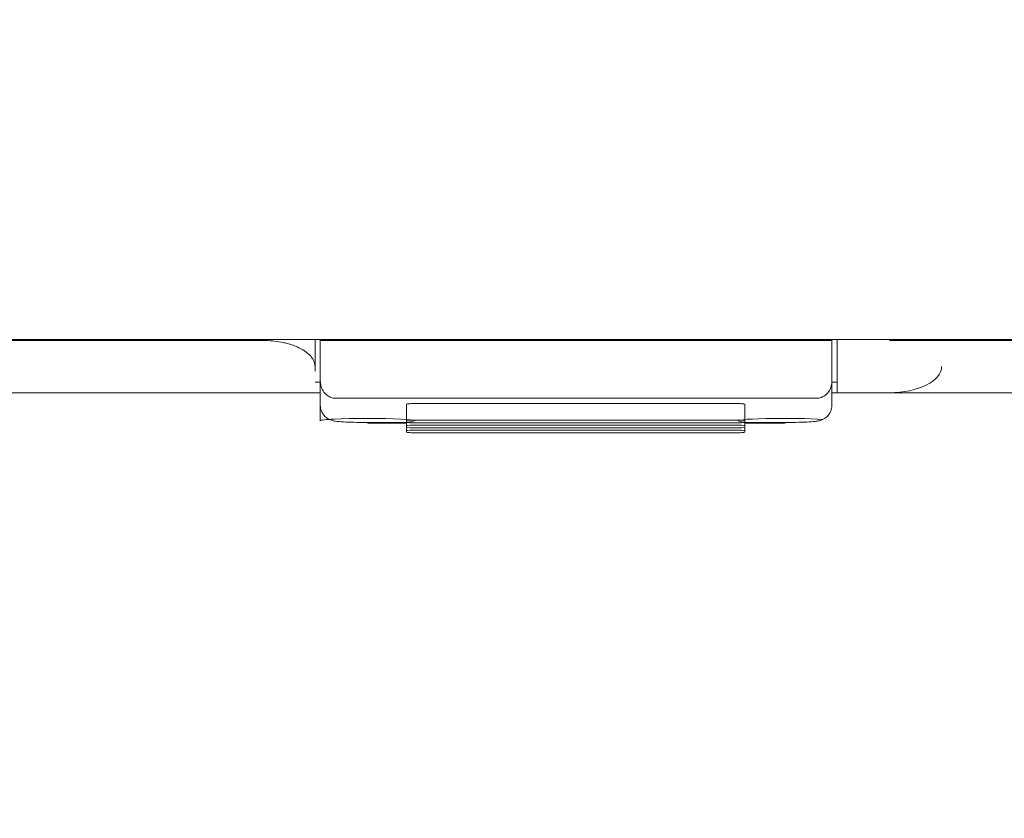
# Model space of a CAD drawing. Header units: millimetres. Extents: x -1114 to 1396, y -630 to 631.
# Tile 84 of 256: x -452 to -433, y -506 to -491. Entities that reach past the tile are written whole.
import ezdxf

# ---------------------------------------------------------------- set-up
doc = ezdxf.new("R2010")
doc.units = ezdxf.units.MM
doc.header["$MEASUREMENT"] = 0

msp = doc.modelspace()

# ---------------------------------------------------------------- linework, layer by layer
at = {"lineweight": 18}
for points, knots in [([(1038.9843, -629.7647), (1038.9843, -629.7647), (-1111.4882, -629.7647), (-1111.4882, -629.7647), (-1111.4882, -629.7647), (-1111.4882, -629.7647), (-1111.4882, 630.7883), (-1111.4882, 630.7883), (-1111.4882, 630.7883), (-1111.4882, 630.7883), (1038.9843, 630.7883), (1038.9843, 630.7883)], [0, 0, 0, 0, 0.3333333, 0.3333333, 0.3333333, 0.3333333, 0.6666667, 0.6666667, 0.6666667, 0.6666667, 1, 1, 1, 1]), ([(-447.2653, -496.8103), (-450.4603, -496.8103), (-453.6571, -496.8103), (-456.8562, -496.8103), (-456.8562, -496.8103), (-457.2561, -496.8103), (-457.6561, -496.8103), (-458.056, -496.8103), (-458.056, -496.8103), (-458.456, -496.8103), (-458.8568, -496.8103), (-459.2541, -496.8103), (-459.2541, -496.8103), (-459.6513, -496.8103), (-460.0445, -496.8103), (-460.4279, -496.8103), (-460.4279, -496.8103), (-460.8112, -496.8103), (-461.1831, -496.8103), (-461.5436, -496.8103), (-461.5436, -496.8103), (-462.2647, -496.8103), (-462.9485, -496.8103), (-463.6535, -496.8104), (-463.6535, -496.8104), (-464.3585, -496.8104), (-465.0767, -496.8104), (-465.7832, -496.8104)], [0, 0, 0, 0, 0.1428571, 0.1428571, 0.1428571, 0.1428571, 0.2857143, 0.2857143, 0.2857143, 0.2857143, 0.4285714, 0.4285714, 0.4285714, 0.4285714, 0.5714286, 0.5714286, 0.5714286, 0.5714286, 0.7142857, 0.7142857, 0.7142857, 0.7142857, 0.8571429, 0.8571429, 0.8571429, 0.8571429, 1, 1, 1, 1]), ([(-446.2653, -497.3103), (-446.2653, -497.279), (-446.2711, -497.2482), (-446.2825, -497.2178), (-446.2825, -497.2178), (-446.2883, -497.2025), (-446.2954, -497.1874), (-446.304, -497.1724), (-446.304, -497.1724), (-446.3126, -497.1574), (-446.3227, -497.1425), (-446.3343, -497.1278), (-446.3343, -497.1278), (-446.3575, -497.0982), (-446.386, -497.0701), (-446.4199, -497.0432), (-446.4199, -497.0432), (-446.4368, -497.0298), (-446.4551, -497.0168), (-446.4748, -497.0041), (-446.4748, -497.0041), (-446.4945, -496.9913), (-446.5157, -496.979), (-446.5383, -496.967), (-446.5383, -496.967), (-446.5835, -496.9431), (-446.633, -496.9215), (-446.687, -496.9024), (-446.687, -496.9024), (-446.714, -496.8928), (-446.7421, -496.8839), (-446.7714, -496.8756), (-446.7714, -496.8756), (-446.786, -496.8714), (-446.8009, -496.8674), (-446.8162, -496.8636), (-446.8162, -496.8636), (-446.8314, -496.8598), (-446.847, -496.8561), (-446.8626, -496.8526), (-446.8626, -496.8526), (-446.9252, -496.8389), (-446.9902, -496.8284), (-447.0575, -496.8212), (-447.0575, -496.8212), (-447.0911, -496.8177), (-447.1254, -496.8149), (-447.1603, -496.8131), (-447.1603, -496.8131), (-447.1951, -496.8112), (-447.2301, -496.8103), (-447.2653, -496.8103)], [0, 0, 0, 0, 0.0769231, 0.0769231, 0.0769231, 0.0769231, 0.1538462, 0.1538462, 0.1538462, 0.1538462, 0.2307692, 0.2307692, 0.2307692, 0.2307692, 0.3076923, 0.3076923, 0.3076923, 0.3076923, 0.3846154, 0.3846154, 0.3846154, 0.3846154, 0.4615385, 0.4615385, 0.4615385, 0.4615385, 0.5384615, 0.5384615, 0.5384615, 0.5384615, 0.6153846, 0.6153846, 0.6153846, 0.6153846, 0.6923077, 0.6923077, 0.6923077, 0.6923077, 0.7692308, 0.7692308, 0.7692308, 0.7692308, 0.8461538, 0.8461538, 0.8461538, 0.8461538, 0.9230769, 0.9230769, 0.9230769, 0.9230769, 1, 1, 1, 1]), ([(-436.2653, -496.7889), (-436.2653, -496.802), (-436.2653, -496.8151), (-436.2653, -496.8282), (-436.2653, -496.8282), (-436.2653, -496.8953), (-436.2653, -496.9616), (-436.2653, -497.0269), (-436.2653, -497.0269), (-436.2653, -497.0595), (-436.2653, -497.0918), (-436.2653, -497.1238), (-436.2653, -497.1238), (-436.2653, -497.1557), (-436.2653, -497.1873), (-436.2653, -497.2183), (-436.2653, -497.2183), (-436.2653, -497.2352), (-436.2653, -497.2519), (-436.2653, -497.2684)], [0, 0, 0, 0, 0.2, 0.2, 0.2, 0.2, 0.4, 0.4, 0.4, 0.4, 0.6, 0.6, 0.6, 0.6, 0.8, 0.8, 0.8, 0.8, 1, 1, 1, 1]), ([(-446.1653, -497.585), (-446.1646, -497.6021), (-446.164, -497.6192), (-446.1618, -497.6363), (-446.1618, -497.6363), (-446.1598, -497.6526), (-446.1563, -497.6689), (-446.1515, -497.6852), (-446.1515, -497.6852), (-446.147, -497.7008), (-446.1414, -497.7163), (-446.1344, -497.7317), (-446.1344, -497.7317), (-446.1277, -497.7465), (-446.1197, -497.7612), (-446.1104, -497.7758), (-446.1104, -497.7758), (-446.0905, -497.8069), (-446.0644, -497.8375), (-446.0264, -497.8642), (-446.0264, -497.8642), (-446.0162, -497.8713), (-446.0053, -497.8781), (-445.9932, -497.8844), (-445.9932, -497.8844), (-445.9824, -497.89), (-445.9707, -497.8952), (-445.9579, -497.8998), (-445.9579, -497.8998), (-445.9439, -497.9049), (-445.9286, -497.9093), (-445.9122, -497.9119), (-445.9122, -497.9119), (-445.8972, -497.9143), (-445.8812, -497.9152), (-445.8653, -497.916)], [0, 0, 0, 0, 0.1111111, 0.1111111, 0.1111111, 0.1111111, 0.2222222, 0.2222222, 0.2222222, 0.2222222, 0.3333333, 0.3333333, 0.3333333, 0.3333333, 0.4444444, 0.4444444, 0.4444444, 0.4444444, 0.5555556, 0.5555556, 0.5555556, 0.5555556, 0.6666667, 0.6666667, 0.6666667, 0.6666667, 0.7777778, 0.7777778, 0.7777778, 0.7777778, 0.8888889, 0.8888889, 0.8888889, 0.8888889, 1, 1, 1, 1]), ([(-436.6653, -497.916), (-436.6484, -497.916), (-436.6322, -497.9144), (-436.6164, -497.9116), (-436.6164, -497.9116), (-436.6007, -497.9087), (-436.5863, -497.9047), (-436.5728, -497.8999), (-436.5728, -497.8999), (-436.5661, -497.8975), (-436.5596, -497.8949), (-436.5534, -497.8921), (-436.5534, -497.8921), (-436.5472, -497.8894), (-436.5413, -497.8865), (-436.5357, -497.8835), (-436.5357, -497.8835), (-436.5244, -497.8776), (-436.5142, -497.8712), (-436.5046, -497.8645), (-436.5046, -497.8645), (-436.495, -497.8578), (-436.4862, -497.8509), (-436.4782, -497.8438), (-436.4782, -497.8438), (-436.4701, -497.8367), (-436.4627, -497.8294), (-436.4559, -497.8221), (-436.4559, -497.8221), (-436.4422, -497.8073), (-436.4306, -497.7921), (-436.4206, -497.7765), (-436.4206, -497.7765), (-436.4106, -497.761), (-436.4023, -497.7452), (-436.3953, -497.7294), (-436.3953, -497.7294), (-436.3884, -497.7137), (-436.3828, -497.6978), (-436.3784, -497.6818), (-436.3784, -497.6818), (-436.3695, -497.6498), (-436.3653, -497.6176), (-436.3653, -497.585)], [0, 0, 0, 0, 0.0909091, 0.0909091, 0.0909091, 0.0909091, 0.1818182, 0.1818182, 0.1818182, 0.1818182, 0.2727273, 0.2727273, 0.2727273, 0.2727273, 0.3636364, 0.3636364, 0.3636364, 0.3636364, 0.4545455, 0.4545455, 0.4545455, 0.4545455, 0.5454545, 0.5454545, 0.5454545, 0.5454545, 0.6363636, 0.6363636, 0.6363636, 0.6363636, 0.7272727, 0.7272727, 0.7272727, 0.7272727, 0.8181818, 0.8181818, 0.8181818, 0.8181818, 0.9090909, 0.9090909, 0.9090909, 0.9090909, 1, 1, 1, 1]), ([(-446.2653, -497.8103), (-446.3783, -497.8103), (-446.4913, -497.8103), (-446.6043, -497.8103), (-446.6043, -497.8103), (-450.5123, -497.8103), (-454.4176, -497.8103), (-458.3194, -497.8103), (-458.3194, -497.8103), (-459.2048, -497.8103), (-460.0899, -497.8103), (-461.04, -497.8103), (-461.04, -497.8103), (-461.9901, -497.8103), (-463.0051, -497.8103), (-464.0002, -497.8103), (-464.0002, -497.8103), (-464.9953, -497.8103), (-465.9705, -497.8103), (-466.9591, -497.8103)], [0, 0, 0, 0, 0.2, 0.2, 0.2, 0.2, 0.4, 0.4, 0.4, 0.4, 0.6, 0.6, 0.6, 0.6, 0.8, 0.8, 0.8, 0.8, 1, 1, 1, 1]), ([(-444.3114, -498.0169), (-444.3645, -498.0169), (-444.4153, -498.018), (-444.4529, -498.0199), (-444.4529, -498.0199), (-444.4904, -498.0219), (-444.5114, -498.0246), (-444.5114, -498.0273)], [0, 0, 0, 0, 0.5, 0.5, 0.5, 0.5, 1, 1, 1, 1]), ([(-438.0367, -498.0273), (-438.0367, -498.0246), (-438.0577, -498.0219), (-438.0952, -498.0199), (-438.0952, -498.0199), (-438.1327, -498.018), (-438.1836, -498.0169), (-438.2367, -498.0169)], [0, 0, 0, 0, 0.5, 0.5, 0.5, 0.5, 1, 1, 1, 1]), ([(-446.1653, -498.0478), (-446.1648, -498.0866), (-446.1581, -498.1228), (-446.1448, -498.1571), (-446.1448, -498.1571), (-446.134, -498.1848), (-446.1189, -498.2113), (-446.1004, -498.2347), (-446.1004, -498.2347), (-446.0849, -498.2545), (-446.0669, -498.2722), (-446.0475, -498.2872), (-446.0475, -498.2872), (-446.0306, -498.3002), (-446.0126, -498.3113), (-445.9948, -498.3201), (-445.9948, -498.3201), (-445.9797, -498.3276), (-445.9647, -498.3334), (-445.9513, -498.3378), (-445.9513, -498.3378), (-445.9384, -498.3421), (-445.9269, -498.345), (-445.9164, -498.3474), (-445.9164, -498.3474), (-445.9008, -498.351), (-445.8874, -498.3532), (-445.8737, -498.3552), (-445.8737, -498.3552), (-445.8296, -498.3617), (-445.7819, -498.3654), (-445.7216, -498.3687), (-445.7216, -498.3687), (-445.6649, -498.3718), (-445.5969, -498.3745), (-445.5227, -498.3763), (-445.5227, -498.3763), (-445.4527, -498.378), (-445.377, -498.3789), (-445.3012, -498.3792), (-445.3012, -498.3792), (-445.2892, -498.3792), (-445.2773, -498.3792), (-445.2653, -498.3792)], [0, 0, 0, 0, 0.0909091, 0.0909091, 0.0909091, 0.0909091, 0.1818182, 0.1818182, 0.1818182, 0.1818182, 0.2727273, 0.2727273, 0.2727273, 0.2727273, 0.3636364, 0.3636364, 0.3636364, 0.3636364, 0.4545455, 0.4545455, 0.4545455, 0.4545455, 0.5454545, 0.5454545, 0.5454545, 0.5454545, 0.6363636, 0.6363636, 0.6363636, 0.6363636, 0.7272727, 0.7272727, 0.7272727, 0.7272727, 0.8181818, 0.8181818, 0.8181818, 0.8181818, 0.9090909, 0.9090909, 0.9090909, 0.9090909, 1, 1, 1, 1]), ([(-437.2653, -498.3792), (-437.1912, -498.3792), (-437.1217, -498.3785), (-437.055, -498.3773), (-437.055, -498.3773), (-436.9804, -498.3759), (-436.9094, -498.3737), (-436.8483, -498.3708), (-436.8483, -498.3708), (-436.7842, -498.3677), (-436.7312, -498.3637), (-436.6876, -498.3592), (-436.6876, -498.3592), (-436.6621, -498.3565), (-436.6399, -498.3536), (-436.6103, -498.3465), (-436.6103, -498.3465), (-436.5957, -498.343), (-436.5793, -498.3385), (-436.561, -498.3313), (-436.561, -498.3313), (-436.5435, -498.3244), (-436.5243, -498.315), (-436.5059, -498.3033), (-436.5059, -498.3033), (-436.4824, -498.2884), (-436.4603, -498.2697), (-436.4411, -498.2479), (-436.4411, -498.2479), (-436.4191, -498.2229), (-436.401, -498.1939), (-436.3883, -498.1634), (-436.3883, -498.1634), (-436.3733, -498.1274), (-436.3659, -498.0892), (-436.3653, -498.0478)], [0, 0, 0, 0, 0.1111111, 0.1111111, 0.1111111, 0.1111111, 0.2222222, 0.2222222, 0.2222222, 0.2222222, 0.3333333, 0.3333333, 0.3333333, 0.3333333, 0.4444444, 0.4444444, 0.4444444, 0.4444444, 0.5555556, 0.5555556, 0.5555556, 0.5555556, 0.6666667, 0.6666667, 0.6666667, 0.6666667, 0.7777778, 0.7777778, 0.7777778, 0.7777778, 0.8888889, 0.8888889, 0.8888889, 0.8888889, 1, 1, 1, 1]), ([(-445.2622, -498.3945), (-444.7663, -498.3944), (-444.3652, -498.3733), (-444.3653, -498.3474), (-444.3653, -498.3474), (-444.3654, -498.3214), (-444.7666, -498.3004), (-445.2626, -498.3003), (-445.2626, -498.3003), (-445.7585, -498.3002), (-446.1622, -498.3212), (-446.1652, -498.3471)], [0, 0, 0, 0, 0.3333333, 0.3333333, 0.3333333, 0.3333333, 0.6666667, 0.6666667, 0.6666667, 0.6666667, 1, 1, 1, 1]), ([(-444.3114, -498.335), (-444.3645, -498.335), (-444.4153, -498.3361), (-444.4529, -498.3381), (-444.4529, -498.3381), (-444.4904, -498.34), (-444.5114, -498.3427), (-444.5114, -498.3455)], [0, 0, 0, 0, 0.5, 0.5, 0.5, 0.5, 1, 1, 1, 1]), ([(-444.5114, -498.3769), (-444.5114, -498.3797), (-444.4904, -498.3823), (-444.4529, -498.3843), (-444.4529, -498.3843), (-444.4153, -498.3863), (-444.3645, -498.3874), (-444.3114, -498.3874)], [0, 0, 0, 0, 0.5, 0.5, 0.5, 0.5, 1, 1, 1, 1]), ([(-438.0367, -498.3455), (-438.0367, -498.3427), (-438.0577, -498.34), (-438.0952, -498.3381), (-438.0952, -498.3381), (-438.1327, -498.3361), (-438.1836, -498.335), (-438.2367, -498.335)], [0, 0, 0, 0, 0.5, 0.5, 0.5, 0.5, 1, 1, 1, 1]), ([(-438.2367, -498.3874), (-438.1836, -498.3874), (-438.1327, -498.3863), (-438.0952, -498.3843), (-438.0952, -498.3843), (-438.0577, -498.3823), (-438.0367, -498.3797), (-438.0367, -498.3769)], [0, 0, 0, 0, 0.5, 0.5, 0.5, 0.5, 1, 1, 1, 1]), ([(-436.539, -498.3196), (-436.7899, -498.3016), (-437.2466, -498.2953), (-437.6342, -498.3044), (-437.6342, -498.3044), (-438.0217, -498.3135), (-438.2347, -498.3356), (-438.1449, -498.3573), (-438.1449, -498.3573), (-438.0552, -498.3791), (-437.6871, -498.3946), (-437.2622, -498.3945)], [0, 0, 0, 0, 0.3333333, 0.3333333, 0.3333333, 0.3333333, 0.6666667, 0.6666667, 0.6666667, 0.6666667, 1, 1, 1, 1]), ([(-444.3114, -498.4297), (-444.3645, -498.4297), (-444.4153, -498.4308), (-444.4529, -498.4328), (-444.4529, -498.4328), (-444.4904, -498.4347), (-444.5114, -498.4374), (-444.5114, -498.4402)], [0, 0, 0, 0, 0.5, 0.5, 0.5, 0.5, 1, 1, 1, 1]), ([(-444.5114, -498.4716), (-444.5114, -498.4744), (-444.4904, -498.477), (-444.4529, -498.479), (-444.4529, -498.479), (-444.4153, -498.481), (-444.3645, -498.4821), (-444.3114, -498.4821)], [0, 0, 0, 0, 0.5, 0.5, 0.5, 0.5, 1, 1, 1, 1]), ([(-444.3114, -498.5244), (-444.3645, -498.5244), (-444.4153, -498.5255), (-444.4529, -498.5275), (-444.4529, -498.5275), (-444.4904, -498.5294), (-444.5114, -498.5321), (-444.5114, -498.5349)], [0, 0, 0, 0, 0.5, 0.5, 0.5, 0.5, 1, 1, 1, 1]), ([(-444.5114, -498.5663), (-444.5114, -498.5691), (-444.4904, -498.5717), (-444.4529, -498.5737), (-444.4529, -498.5737), (-444.4153, -498.5757), (-444.3645, -498.5768), (-444.3114, -498.5768)], [0, 0, 0, 0, 0.5, 0.5, 0.5, 0.5, 1, 1, 1, 1]), ([(-438.0367, -498.4402), (-438.0367, -498.4374), (-438.0577, -498.4347), (-438.0952, -498.4328), (-438.0952, -498.4328), (-438.1327, -498.4308), (-438.1836, -498.4297), (-438.2367, -498.4297)], [0, 0, 0, 0, 0.5, 0.5, 0.5, 0.5, 1, 1, 1, 1]), ([(-438.2367, -498.4821), (-438.1836, -498.4821), (-438.1327, -498.481), (-438.0952, -498.479), (-438.0952, -498.479), (-438.0577, -498.477), (-438.0367, -498.4744), (-438.0367, -498.4716)], [0, 0, 0, 0, 0.5, 0.5, 0.5, 0.5, 1, 1, 1, 1]), ([(-438.0367, -498.5349), (-438.0367, -498.5321), (-438.0577, -498.5294), (-438.0952, -498.5275), (-438.0952, -498.5275), (-438.1327, -498.5255), (-438.1836, -498.5244), (-438.2367, -498.5244)], [0, 0, 0, 0, 0.5, 0.5, 0.5, 0.5, 1, 1, 1, 1]), ([(-438.2367, -498.5768), (-438.1836, -498.5768), (-438.1327, -498.5757), (-438.0952, -498.5737), (-438.0952, -498.5737), (-438.0577, -498.5717), (-438.0367, -498.5691), (-438.0367, -498.5663)], [0, 0, 0, 0, 0.5, 0.5, 0.5, 0.5, 1, 1, 1, 1])]:
    msp.add_open_spline(points, degree=3, knots=knots, dxfattribs=at)
for points in [[(-413.1625, -496.7887), (-413.1625, -496.7887), (-469.368, -496.7887), (-469.368, -496.7887)], [(-413.1625, -496.7887), (-413.1625, -496.7887), (-469.368, -496.7887), (-469.368, -496.7887)], [(-446.2653, -497.3075), (-446.2653, -497.3075), (-446.2653, -496.7887), (-446.2653, -496.7887)], [(-446.2653, -496.7887), (-446.2653, -496.7887), (-446.2653, -497.3103), (-446.2653, -497.3103)], [(-446.1653, -496.7912), (-446.1653, -496.7912), (-446.1653, -496.7887), (-446.1653, -496.7887)], [(-446.1653, -496.7912), (-446.1653, -496.7912), (-446.1653, -496.8128), (-446.1653, -496.8128)], [(-436.3653, -496.7912), (-436.3653, -496.7912), (-446.1653, -496.7912), (-446.1653, -496.7912)], [(-446.1653, -496.8128), (-446.1653, -497.0702), (-446.1653, -497.3276), (-446.1653, -497.585)], [(-436.3653, -496.8129), (-439.6319, -496.8129), (-442.8986, -496.8128), (-446.1653, -496.8128)], [(-436.3653, -496.7887), (-436.3653, -496.7887), (-436.3653, -496.7912), (-436.3653, -496.7912)], [(-436.3653, -496.7912), (-436.3653, -496.7912), (-436.3653, -496.8129), (-436.3653, -496.8129)], [(-436.3653, -497.585), (-436.3653, -497.3276), (-436.3653, -497.0703), (-436.3653, -496.8129)], [(-436.2653, -496.7887), (-436.2653, -496.7887), (-436.2653, -497.3075), (-436.2653, -497.3075)], [(-436.2653, -497.3103), (-436.2653, -497.3103), (-436.2653, -496.7887), (-436.2653, -496.7887)], [(-418.5625, -496.8103), (-418.5625, -496.8103), (-435.2653, -496.8103), (-435.2653, -496.8103)], [(-446.2653, -497.3949), (-446.2653, -497.3667), (-446.2653, -497.3385), (-446.2653, -497.3103)], [(-436.2653, -497.3103), (-436.2653, -497.3103), (-436.2653, -497.8103), (-436.2653, -497.8103)], [(-435.2653, -497.8103), (-434.713, -497.8103), (-434.2653, -497.5865), (-434.2653, -497.3103)], [(-446.1653, -497.6103), (-446.1653, -497.6103), (-446.2653, -497.6103), (-446.2653, -497.6103)], [(-446.1653, -498.0478), (-446.1653, -498.0478), (-446.1653, -497.585), (-446.1653, -497.585)], [(-446.1653, -498.3471), (-446.1653, -498.3471), (-446.1653, -497.5872), (-446.1653, -497.5872)], [(-436.3653, -497.585), (-436.3653, -497.585), (-436.3653, -498.0478), (-436.3653, -498.0478)], [(-436.3653, -497.5889), (-436.3653, -497.5889), (-436.3653, -498.0478), (-436.3653, -498.0478)], [(-436.2653, -497.6103), (-436.2653, -497.6103), (-436.3653, -497.6103), (-436.3653, -497.6103)], [(-446.1653, -497.8103), (-446.1653, -497.8103), (-446.2653, -497.8103), (-446.2653, -497.8103)], [(-436.2653, -497.8103), (-436.2653, -497.8103), (-436.3653, -497.8103), (-436.3653, -497.8103)], [(-418.5625, -497.8103), (-418.5625, -497.8103), (-436.2653, -497.8103), (-436.2653, -497.8103)], [(-436.6653, -497.916), (-436.6653, -497.916), (-445.8653, -497.916), (-445.8653, -497.916)], [(-444.5114, -498.1863), (-444.5114, -498.1863), (-444.5114, -498.0272), (-444.5114, -498.0272)], [(-444.5114, -498.3455), (-444.5114, -498.3455), (-444.5114, -498.0273), (-444.5114, -498.0273)], [(-444.3114, -498.0169), (-444.3114, -498.0169), (-438.2367, -498.0169), (-438.2367, -498.0169)], [(-438.0367, -498.3455), (-438.0367, -498.3455), (-438.0367, -498.0273), (-438.0367, -498.0273)], [(-444.5114, -498.3453), (-444.5114, -498.3453), (-444.5114, -498.1863), (-444.5114, -498.1863)], [(-445.9057, -498.3143), (-446.0707, -498.323), (-446.1638, -498.3348), (-446.1652, -498.3471)], [(-445.2653, -498.3788), (-445.2653, -498.3788), (-445.2653, -498.3792), (-445.2653, -498.3792)], [(-445.2653, -498.3792), (-445.2653, -498.3792), (-444.5114, -498.3792), (-444.5114, -498.3792)], [(-444.5083, -498.3945), (-444.5083, -498.3945), (-445.2622, -498.3945), (-445.2622, -498.3945)], [(-444.5114, -498.3455), (-444.5114, -498.3455), (-444.5114, -498.3769), (-444.5114, -498.3769)], [(-444.5114, -498.44), (-444.5114, -498.44), (-444.5114, -498.3769), (-444.5114, -498.3769)], [(-444.5114, -498.4402), (-444.5114, -498.4402), (-444.5114, -498.3769), (-444.5114, -498.3769)], [(-438.2367, -498.335), (-438.2367, -498.335), (-444.3114, -498.335), (-444.3114, -498.335)], [(-444.3114, -498.3874), (-444.3114, -498.3874), (-438.2367, -498.3874), (-438.2367, -498.3874)], [(-438.0368, -498.3792), (-438.0368, -498.3792), (-437.2653, -498.3792), (-437.2653, -498.3792)], [(-438.0367, -498.3769), (-438.0367, -498.3769), (-438.0367, -498.3455), (-438.0367, -498.3455)], [(-438.0367, -498.4402), (-438.0367, -498.4402), (-438.0367, -498.3769), (-438.0367, -498.3769)], [(-437.2622, -498.3945), (-437.2622, -498.3945), (-438.0337, -498.3945), (-438.0337, -498.3945)], [(-437.2653, -498.3788), (-437.2653, -498.3788), (-437.2653, -498.3792), (-437.2653, -498.3792)], [(-444.5114, -498.4402), (-444.5114, -498.4402), (-444.5114, -498.4716), (-444.5114, -498.4716)], [(-444.5114, -498.5347), (-444.5114, -498.5347), (-444.5114, -498.4716), (-444.5114, -498.4716)], [(-444.5114, -498.5349), (-444.5114, -498.5349), (-444.5114, -498.4716), (-444.5114, -498.4716)], [(-444.5114, -498.5349), (-444.5114, -498.5349), (-444.5114, -498.5663), (-444.5114, -498.5663)], [(-438.2367, -498.4297), (-438.2367, -498.4297), (-444.3114, -498.4297), (-444.3114, -498.4297)], [(-444.3114, -498.4821), (-444.3114, -498.4821), (-438.2367, -498.4821), (-438.2367, -498.4821)], [(-438.2367, -498.5244), (-438.2367, -498.5244), (-444.3114, -498.5244), (-444.3114, -498.5244)], [(-444.3114, -498.5768), (-444.3114, -498.5768), (-438.2367, -498.5768), (-438.2367, -498.5768)], [(-438.0367, -498.4716), (-438.0367, -498.4716), (-438.0367, -498.4402), (-438.0367, -498.4402)], [(-438.0367, -498.5349), (-438.0367, -498.5349), (-438.0367, -498.4716), (-438.0367, -498.4716)], [(-438.0367, -498.5663), (-438.0367, -498.5663), (-438.0367, -498.5349), (-438.0367, -498.5349)]]:
    msp.add_open_spline(points, degree=3, dxfattribs=at)

doc.saveas('drawing.dxf')
